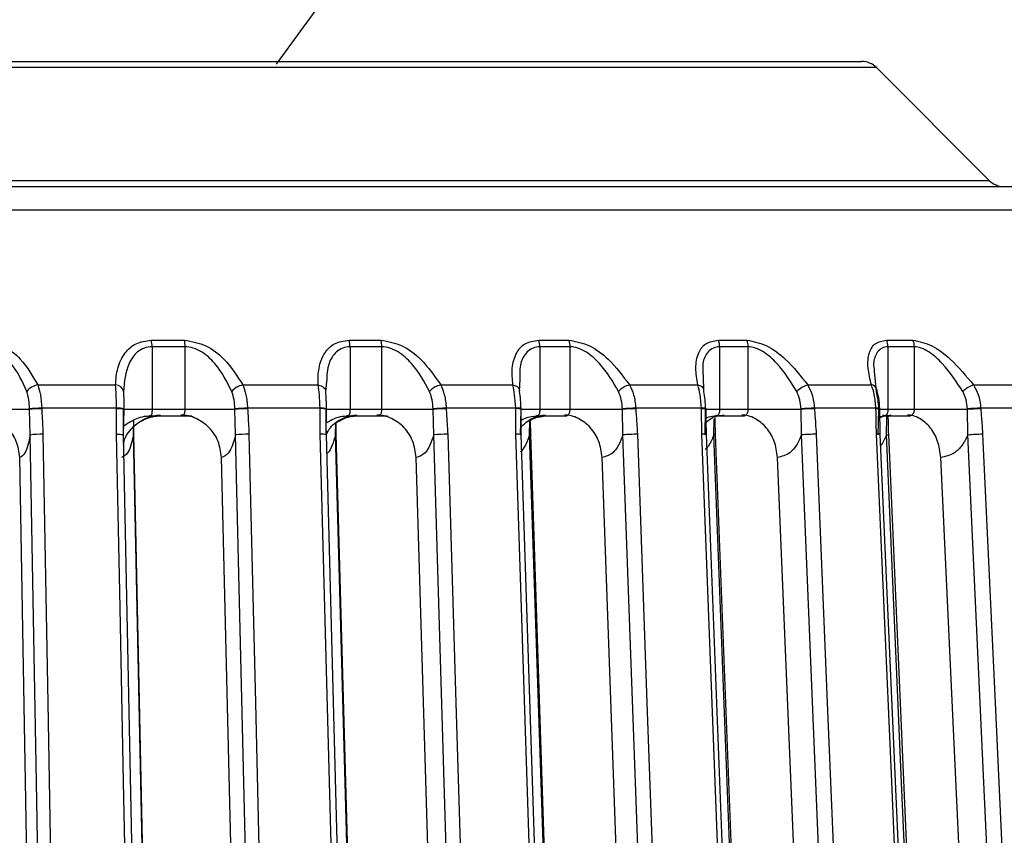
# Model space of a CAD drawing. Header units: millimetres. Extents: x -225 to 252, y -98 to 272.
# Tile 14 of 20: x 28 to 75, y 37 to 77. Entities that reach past the tile are written whole.
import ezdxf

# ---------------------------------------------------------------- set-up
doc = ezdxf.new("R2010")
doc.units = ezdxf.units.MM

msp = doc.modelspace()

# ---------------------------------------------------------------- linework, layer by layer
at = {"color": 7, "linetype": 'Continuous', "lineweight": 25}
for p, q in [((39.926, 74.466), (43.495, 79.368)), ((21.333, 74.6), (67.978, 74.6)), ((68.685, 74.307), (21.369, 74.307)), ((74.099, 68.893), (68.685, 74.307)), ((-99.558, 68.6), (99.558, 68.6)), ((24.132, 68.893), (74.099, 68.893)), ((101.901, 67.474), (-101.901, 67.474)), ((33.927, 61.237), (35.51, 61.237)), ((33.962, 60.925), (33.962, 57.913)), ((35.547, 60.925), (33.962, 60.925)), ((35.547, 57.913), (35.547, 60.925)), ((43.409, 61.237), (44.933, 61.237)), ((43.453, 60.925), (43.453, 57.913)), ((44.979, 60.925), (43.453, 60.925)), ((44.979, 57.913), (44.979, 60.925)), ((52.497, 61.237), (53.949, 61.237)), ((52.551, 60.925), (52.551, 57.913)), ((54.004, 60.925), (52.551, 60.925)), ((54.004, 57.913), (54.004, 60.925)), ((61.11, 61.237), (62.476, 61.237)), ((61.173, 60.925), (61.173, 57.913)), ((62.54, 60.925), (61.173, 60.925)), ((62.54, 57.913), (62.54, 60.925)), ((69.17, 61.237), (70.438, 61.237)), ((69.241, 60.925), (69.241, 57.913)), ((70.51, 60.925), (69.241, 60.925)), ((70.51, 57.913), (70.51, 60.925)), ((60.382, 59.524), (60.394, 58.776)), ((68.588, 59.749), (68.674, 58.776)), ((28.479, 59.088), (32.213, 59.088)), ((38.313, 59.088), (41.926, 59.088)), ((42.332, 59.236), (42.274, 58.776)), ((47.8, 59.088), (51.26, 59.088)), ((51.6, 59.365), (51.567, 58.776)), ((56.854, 59.088), (60.13, 59.088)), ((65.393, 59.088), (68.455, 59.088)), ((73.34, 59.088), (76.16, 59.088)), ((28.087, 57.913), (22.616, 57.913)), ((28.115, 56.691), (28.087, 57.913)), ((32.265, 57.977), (28.67, 57.977)), ((32.614, 57.913), (32.583, 56.691)), ((32.618, 57.918), (32.614, 57.913)), ((37.934, 57.913), (32.614, 57.913)), ((32.618, 57.918), (32.617, 57.947)), ((33.929, 57.613), (35.866, 57.613)), ((37.962, 56.691), (37.934, 57.913)), ((42.02, 57.977), (38.541, 57.977)), ((42.316, 57.913), (42.286, 56.691)), ((47.439, 57.913), (42.316, 57.913)), ((42.328, 57.921), (42.328, 57.95)), ((43.391, 57.613), (45.254, 57.613)), ((47.465, 56.691), (47.439, 57.913)), ((51.394, 57.977), (48.062, 57.977)), ((51.635, 57.913), (51.606, 56.691)), ((56.514, 57.913), (51.635, 57.913)), ((51.66, 57.924), (51.659, 57.953)), ((52.455, 57.613), (53.8, 57.613)), ((56.538, 56.691), (56.514, 57.913)), ((60.303, 57.977), (57.149, 57.977)), ((60.486, 57.913), (60.459, 56.691)), ((65.077, 57.913), (60.486, 57.913)), ((60.528, 57.928), (60.527, 57.956)), ((61.038, 57.613), (62.322, 57.613)), ((65.099, 56.691), (65.077, 57.913)), ((68.666, 57.977), (65.717, 57.977)), ((68.79, 57.913), (68.764, 56.691)), ((73.05, 57.913), (68.84, 57.913)), ((68.853, 57.931), (68.852, 57.959)), ((68.857, 57.579), (69.08, 57.613)), ((69.085, 57.613), (70.279, 57.613)), ((73.071, 56.691), (73.05, 57.913)), ((76.407, 57.977), (73.691, 57.977)), ((33.076, 56.691), (33.094, 57.42)), ((33.089, 56.708), (33.088, 57.165)), ((42.762, 56.691), (42.776, 57.274)), ((52.061, 56.691), (52.077, 57.374)), ((60.888, 56.691), (60.905, 57.462)), ((69.164, 56.691), (69.182, 57.57)), ((28.598, 0.8), (27.616, 55.614)), ((38.614, 0.8), (37.288, 55.614)), ((48.28, 0.8), (46.622, 55.614)), ((57.509, 0.8), (55.534, 55.614)), ((66.217, 0.8), (63.943, 55.614)), ((74.325, 0.8), (71.773, 55.614))]:
    msp.add_line(p, q, dxfattribs=at)
at = {"color": 7, "linetype": 'Continuous', "lineweight": 25, "flags": 128}
for points in [[(41.926, 59.088), (42.003, 59.071), (42.074, 59.046), (42.136, 59.013), (42.188, 58.974), (42.229, 58.93), (42.257, 58.881), (42.272, 58.829), (42.274, 58.776)], [(51.26, 59.088), (51.334, 59.071), (51.401, 59.046), (51.459, 59.013), (51.506, 58.974), (51.541, 58.93), (51.563, 58.881), (51.572, 58.829), (51.567, 58.776)], [(60.13, 59.088), (60.2, 59.071), (60.263, 59.046), (60.315, 59.013), (60.357, 58.974), (60.386, 58.93), (60.402, 58.881), (60.405, 58.829), (60.394, 58.776)], [(28.087, 57.913), (28.086, 57.93), (28.086, 57.942)], [(28.67, 57.977), (28.67, 57.961), (28.671, 57.948)], [(32.265, 57.948), (32.265, 57.964), (32.265, 57.977)], [(37.934, 57.913), (37.934, 57.93), (37.934, 57.942)], [(38.541, 57.977), (38.541, 57.961), (38.542, 57.948)], [(42.02, 57.948), (42.02, 57.964), (42.02, 57.977)], [(47.439, 57.913), (47.438, 57.93), (47.438, 57.942)], [(48.062, 57.977), (48.063, 57.961), (48.063, 57.948)], [(51.395, 57.948), (51.395, 57.964), (51.394, 57.977)], [(56.514, 57.913), (56.513, 57.93), (56.512, 57.942)], [(57.149, 57.977), (57.149, 57.961), (57.15, 57.948)], [(60.304, 57.948), (60.304, 57.964), (60.303, 57.977)], [(65.077, 57.913), (65.076, 57.93), (65.075, 57.942)], [(65.717, 57.977), (65.718, 57.961), (65.719, 57.948)], [(68.667, 57.948), (68.667, 57.964), (68.666, 57.977)], [(73.05, 57.913), (73.049, 57.93), (73.049, 57.942)], [(73.691, 57.977), (73.692, 57.961), (73.693, 57.948)], [(28.793, 18.837), (28.414, 40.035), (28.115, 56.691)], [(28.73, 56.725), (28.96, 43.855), (29.109, 35.527), (29.259, 27.2), (29.408, 18.872)], [(33.04, 18.872), (32.772, 31.742), (32.6, 40.07), (32.427, 48.398), (32.254, 56.725)], [(32.254, 56.725), (32.344, 56.725), (32.426, 56.723), (32.495, 56.72), (32.549, 56.715), (32.586, 56.71), (32.604, 56.704), (32.603, 56.698), (32.583, 56.691)], [(33.38, 18.855), (33, 37.19), (32.595, 56.708)], [(33.089, 56.708), (33.098, 56.704), (33.097, 56.698), (33.076, 56.691)], [(33.874, 18.837), (33.427, 40.035), (33.076, 56.691)], [(33.886, 18.855), (33.5, 37.19), (33.089, 56.698)], [(38.878, 18.837), (38.365, 40.035), (37.962, 56.691)], [(38.607, 56.725), (38.918, 43.855), (39.12, 35.527), (39.321, 27.2), (39.523, 18.872)], [(43.038, 18.872), (42.691, 31.742), (42.467, 40.07), (42.242, 48.398), (42.018, 56.725)], [(43.338, 18.856), (42.844, 37.191), (42.318, 56.71)], [(42.795, 56.71), (42.802, 56.704), (42.792, 56.698), (42.762, 56.691)], [(43.793, 18.837), (43.216, 40.035), (42.762, 56.691)], [(43.827, 18.856), (43.327, 37.191), (42.795, 56.71)], [(48.61, 18.837), (47.969, 40.035), (47.465, 56.691)], [(48.135, 56.725), (48.524, 43.855), (48.776, 35.527), (49.028, 27.2), (49.28, 18.872)], [(52.646, 18.872), (52.223, 31.742), (51.949, 40.07), (51.675, 48.398), (51.401, 56.725)], [(52.907, 18.858), (52.304, 37.193), (51.662, 56.711)], [(51.662, 56.711), (51.664, 56.71), (51.664, 56.704), (51.663, 56.704)], [(52.118, 56.711), (52.119, 56.71), (52.119, 56.704), (52.099, 56.698), (52.061, 56.691)], [(53.316, 18.837), (52.613, 40.035), (52.061, 56.691)], [(53.373, 18.858), (52.765, 37.193), (52.118, 56.711)], [(57.902, 18.837), (57.138, 40.035), (56.538, 56.691)], [(57.227, 56.725), (57.69, 43.855), (57.99, 35.527), (58.29, 27.2), (58.59, 18.872)], [(61.777, 18.872), (61.282, 31.742), (60.961, 40.07), (60.64, 48.398), (60.319, 56.725)], [(61.999, 18.859), (61.293, 37.194), (60.541, 56.712)], [(60.972, 56.713), (60.973, 56.71), (60.963, 56.704), (60.935, 56.698), (60.888, 56.691)], [(62.356, 18.837), (61.534, 40.035), (60.888, 56.691)], [(62.44, 18.859), (61.729, 37.194), (60.972, 56.713)], [(66.669, 18.837), (65.79, 40.035), (65.099, 56.691)], [(65.8, 56.725), (66.334, 43.855), (66.68, 35.527), (67.025, 27.2), (67.37, 18.872)], [(70.349, 18.872), (69.785, 31.742), (69.421, 40.07), (69.056, 48.398), (68.691, 56.725)], [(70.534, 18.86), (69.731, 37.196), (68.876, 56.714)], [(70.831, 18.837), (69.897, 40.035), (69.164, 56.691)], [(70.945, 18.861), (70.137, 37.196), (69.277, 56.714)], [(74.833, 18.837), (73.846, 40.035), (73.071, 56.691)], [(73.778, 56.725), (74.377, 43.855), (74.765, 35.527), (75.153, 27.2), (75.54, 18.872)]]:
    msp.add_lwpolyline(points, dxfattribs=at)
at = {"color": 7, "linetype": 'Continuous', "lineweight": 25}
for centre, radius, start, end in [((67.978, 73.6), 1, 45, 90), ((74.807, 69.6), 1, 225, 270), ((32.656, 60.937), 1.306, 359.4447, 13.2615), ((34.296, 60.937), 1.251, 359.4263, 13.8676), ((42.417, 60.936), 1.036, 359.3498, 16.8652), ((43.976, 60.936), 1.004, 359.3382, 17.4382), ((51.68, 60.935), 0.871, 359.2976, 20.2523), ((53.154, 60.935), 0.851, 359.2931, 20.7865), ((60.41, 60.934), 0.763, 359.2881, 23.3918), ((61.792, 60.934), 0.749, 359.2905, 23.8828), ((68.553, 60.933), 0.687, 359.3179, 26.2603), ((69.833, 60.933), 0.677, 359.3261, 26.705), ((28.601, 58.29), 0.807, 98.6978, 143.0156), ((32.211, 58.694), 0.394, 12.0074, 89.7706), ((38.47, 58.214), 0.888, 100.1955, 140.7809), ((47.998, 58.138), 0.971, 101.7827, 138.9195), ((57.101, 58.059), 1.058, 103.5056, 137.3765), ((65.7, 57.975), 1.154, 105.4202, 136.1016), ((68.439, 58.82), 0.268, 21.6821, 86.5253), ((73.722, 57.881), 1.266, 107.5961, 135.0456), ((28.671, 52.998), 4.978, 90.0151, 96.7511), ((28.671, 52.975), 4.973, 90.0095, 96.7547), ((32.355, 56.93), 1.051, 75.5224, 94.8933), ((32.355, 56.902), 1.05, 75.5153, 94.9064), ((38.574, 52.043), 5.934, 90.3193, 96.1916), ((38.574, 52.02), 5.928, 90.3143, 96.1944), ((42.109, 57.232), 0.75, 73.0816, 96.8357), ((42.11, 57.2), 0.753, 73.1424, 96.8063), ((48.132, 51.055), 6.922, 90.5761, 95.7533), ((48.132, 51.033), 6.916, 90.5714, 95.7555), ((51.478, 57.419), 0.564, 71.2991, 98.5432), ((51.479, 57.39), 0.564, 71.2969, 98.5563), ((57.26, 50.041), 7.936, 90.8059, 95.4064), ((57.261, 50.02), 7.929, 90.8014, 95.4082), ((60.36, 57.357), 0.623, 74.3906, 95.1976), ((60.361, 57.328), 0.623, 74.3947, 95.2055), ((65.878, 49.004), 8.974, 91.0237, 95.1303), ((65.878, 48.984), 8.966, 91.0194, 95.1318), ((68.718, 57.533), 0.447, 72.6004, 96.6915), ((68.719, 57.504), 0.447, 72.6055, 96.7001), ((73.909, 47.929), 10.05, 91.242, 94.9099), ((73.91, 47.91), 10.04, 91.2377, 94.9112), ((28.639, 52.855), 3.871, 88.6583, 97.7744), ((38.535, 52.025), 4.701, 89.1249, 97.0026), ((42.099, 55.567), 1.161, 78.7756, 94.0008), ((48.085, 51.173), 5.553, 89.4884, 96.4124), ((51.467, 55.547), 1.18, 80.4785, 93.1826), ((57.203, 50.317), 6.409, 89.787, 95.9534), ((60.382, 55.888), 0.84, 79.047, 94.2704), ((65.806, 49.473), 7.253, 90.0456, 95.5925), ((68.749, 56.171), 0.558, 76.8658, 96.0068), ((69.179, 56.907), 0.216, 265.948, 297.0303), ((73.818, 48.65), 8.075, 90.2818, 95.3072)]:
    msp.add_arc(centre, radius, start, end, dxfattribs=at)
for points, knots in [([(25.766, 61.237), (26.128, 61.173), (26.855, 61.044), (27.847, 60.212), (28.24, 59.513), (28.479, 59.088)], [0, 0, 0, 0, 0.279254, 0.560993, 1, 1, 1, 1]), ([(27.956, 58.776), (27.749, 59.243), (27.438, 59.945), (26.722, 60.618), (26.206, 60.883), (25.926, 60.911), (25.793, 60.925)], [0, 0, 0, 0, 0.4980926, 0.7487445, 0.8808241, 1, 1, 1, 1]), ([(32.213, 59.088), (32.233, 59.364), (32.273, 59.915), (32.604, 60.599), (33.143, 61.121), (33.666, 61.198), (33.927, 61.237)], [0, 0, 0, 0, 0.2802238, 0.5603374, 0.7807901, 1, 1, 1, 1]), ([(33.962, 60.925), (33.837, 60.911), (33.572, 60.883), (33.16, 60.618), (32.694, 59.945), (32.636, 59.243), (32.597, 58.776)], [0, 0, 0, 0, 0.119166, 0.251245, 0.501201, 1, 1, 1, 1]), ([(35.51, 61.237), (35.867, 61.173), (36.583, 61.044), (37.611, 60.212), (38.047, 59.513), (38.313, 59.088)], [0, 0, 0, 0, 0.279254, 0.560993, 1, 1, 1, 1]), ([(37.782, 58.776), (37.552, 59.243), (37.206, 59.945), (36.469, 60.618), (35.952, 60.883), (35.677, 60.911), (35.547, 60.925)], [0, 0, 0, 0, 0.4980926, 0.7487445, 0.8808241, 1, 1, 1, 1]), ([(41.926, 59.088), (41.924, 59.364), (41.918, 59.915), (42.184, 60.599), (42.662, 61.121), (43.16, 61.198), (43.409, 61.237)], [0, 0, 0, 0, 0.2802238, 0.5603374, 0.7807901, 1, 1, 1, 1]), ([(43.453, 60.925), (43.333, 60.911), (43.08, 60.883), (42.702, 60.618), (42.358, 60.081), (42.342, 59.542), (42.332, 59.236)], [0, 0, 0, 0, 0.143699, 0.30297, 0.604384, 1, 1, 1, 1]), ([(44.933, 61.237), (45.281, 61.173), (45.98, 61.044), (47.035, 60.212), (47.51, 59.513), (47.8, 59.088)], [0, 0, 0, 0, 0.279254, 0.560993, 1, 1, 1, 1]), ([(47.266, 58.776), (47.015, 59.243), (46.638, 59.945), (45.886, 60.618), (45.371, 60.883), (45.105, 60.911), (44.979, 60.925)], [0, 0, 0, 0, 0.498093, 0.748745, 0.880824, 1, 1, 1, 1]), ([(51.26, 59.088), (51.235, 59.364), (51.184, 59.915), (51.381, 60.599), (51.795, 61.121), (52.264, 61.198), (52.497, 61.237)], [0, 0, 0, 0, 0.280224, 0.560337, 0.78079, 1, 1, 1, 1]), ([(52.551, 60.925), (52.437, 60.911), (52.198, 60.883), (51.855, 60.617), (51.577, 60.119), (51.592, 59.626), (51.6, 59.365)], [0, 0, 0, 0, 0.152492, 0.321509, 0.641369, 1, 1, 1, 1]), ([(53.949, 61.237), (54.285, 61.173), (54.961, 61.044), (56.033, 60.212), (56.543, 59.513), (56.854, 59.088)], [0, 0, 0, 0, 0.279254, 0.560993, 1, 1, 1, 1]), ([(56.322, 58.776), (56.052, 59.243), (55.646, 59.945), (54.887, 60.618), (54.38, 60.883), (54.125, 60.911), (54.004, 60.925)], [0, 0, 0, 0, 0.4980926, 0.7487445, 0.8808241, 1, 1, 1, 1]), ([(60.13, 59.088), (60.082, 59.364), (59.987, 59.915), (60.114, 60.599), (60.459, 61.121), (60.893, 61.198), (61.11, 61.237)], [0, 0, 0, 0, 0.280224, 0.560337, 0.78079, 1, 1, 1, 1]), ([(61.173, 60.925), (61.067, 60.911), (60.843, 60.883), (60.539, 60.617), (60.324, 60.166), (60.363, 59.729), (60.382, 59.524)], [0, 0, 0, 0, 0.164894, 0.347657, 0.69353, 1, 1, 1, 1]), ([(62.476, 61.237), (62.798, 61.173), (63.444, 61.044), (64.523, 60.212), (65.064, 59.513), (65.393, 59.088)], [0, 0, 0, 0, 0.279254, 0.560993, 1, 1, 1, 1]), ([(64.868, 58.776), (64.582, 59.243), (64.151, 59.945), (63.391, 60.618), (62.896, 60.883), (62.655, 60.911), (62.54, 60.925)], [0, 0, 0, 0, 0.498093, 0.748745, 0.880824, 1, 1, 1, 1]), ([(68.455, 59.088), (68.385, 59.364), (68.246, 59.915), (68.302, 60.599), (68.575, 61.121), (68.972, 61.198), (69.17, 61.237)], [0, 0, 0, 0, 0.280224, 0.560337, 0.78079, 1, 1, 1, 1]), ([(69.241, 60.925), (69.143, 60.911), (68.937, 60.883), (68.676, 60.616), (68.519, 60.233), (68.57, 59.876), (68.588, 59.749)], [0, 0, 0, 0, 0.186456, 0.393116, 0.784215, 1, 1, 1, 1]), ([(70.438, 61.237), (70.742, 61.173), (71.353, 61.044), (72.429, 60.212), (72.995, 59.513), (73.34, 59.088)], [0, 0, 0, 0, 0.279254, 0.560993, 1, 1, 1, 1]), ([(72.826, 58.776), (72.526, 59.243), (72.075, 59.945), (71.321, 60.618), (70.843, 60.883), (70.617, 60.911), (70.51, 60.925)], [0, 0, 0, 0, 0.498093, 0.748745, 0.880824, 1, 1, 1, 1]), ([(28.479, 59.088), (28.527, 58.936), (28.634, 58.603), (28.657, 58.198), (28.67, 57.977)], [0, 0, 0, 0, 0.45392, 1, 1, 1, 1]), ([(32.265, 57.977), (32.258, 58.198), (32.246, 58.603), (32.223, 58.936), (32.213, 59.088)], [0, 0, 0, 0, 0.54608, 1, 1, 1, 1]), ([(38.313, 59.088), (38.37, 58.936), (38.496, 58.603), (38.525, 58.198), (38.541, 57.977)], [0, 0, 0, 0, 0.45392, 1, 1, 1, 1]), ([(42.02, 57.977), (42.01, 58.198), (41.992, 58.603), (41.947, 58.936), (41.926, 59.088)], [0, 0, 0, 0, 0.54608, 1, 1, 1, 1]), ([(47.8, 59.088), (47.865, 58.936), (48.01, 58.603), (48.044, 58.198), (48.062, 57.977)], [0, 0, 0, 0, 0.45392, 1, 1, 1, 1]), ([(51.394, 57.977), (51.381, 58.198), (51.357, 58.603), (51.291, 58.936), (51.26, 59.088)], [0, 0, 0, 0, 0.54608, 1, 1, 1, 1]), ([(56.854, 59.088), (56.927, 58.936), (57.088, 58.603), (57.127, 58.198), (57.149, 57.977)], [0, 0, 0, 0, 0.45392, 1, 1, 1, 1]), ([(60.303, 57.977), (60.287, 58.198), (60.258, 58.603), (60.17, 58.936), (60.13, 59.088)], [0, 0, 0, 0, 0.54608, 1, 1, 1, 1]), ([(65.393, 59.088), (65.473, 58.936), (65.65, 58.603), (65.694, 58.198), (65.717, 57.977)], [0, 0, 0, 0, 0.45392, 1, 1, 1, 1]), ([(68.666, 57.977), (68.647, 58.198), (68.613, 58.603), (68.504, 58.936), (68.455, 59.088)], [0, 0, 0, 0, 0.54608, 1, 1, 1, 1]), ([(73.34, 59.088), (73.426, 58.936), (73.617, 58.603), (73.665, 58.198), (73.691, 57.977)], [0, 0, 0, 0, 0.45392, 1, 1, 1, 1]), ([(28.086, 57.942), (28.079, 58.09), (28.066, 58.386), (27.993, 58.646), (27.956, 58.776)], [0, 0, 0, 0, 0.500158, 1, 1, 1, 1]), ([(32.597, 58.776), (32.599, 58.646), (32.605, 58.386), (32.61, 58.09), (32.613, 57.942)], [0, 0, 0, 0, 0.4991708, 1, 1, 1, 1]), ([(37.934, 57.942), (37.926, 58.09), (37.91, 58.386), (37.825, 58.646), (37.782, 58.776)], [0, 0, 0, 0, 0.500158, 1, 1, 1, 1]), ([(42.274, 58.776), (42.283, 58.646), (42.302, 58.386), (42.311, 58.09), (42.315, 57.942)], [0, 0, 0, 0, 0.499171, 1, 1, 1, 1]), ([(47.438, 57.942), (47.428, 58.09), (47.41, 58.386), (47.314, 58.646), (47.266, 58.776)], [0, 0, 0, 0, 0.500158, 1, 1, 1, 1]), ([(51.567, 58.776), (51.584, 58.646), (51.616, 58.386), (51.628, 58.09), (51.634, 57.942)], [0, 0, 0, 0, 0.499171, 1, 1, 1, 1]), ([(56.512, 57.942), (56.502, 58.09), (56.48, 58.386), (56.375, 58.646), (56.322, 58.776)], [0, 0, 0, 0, 0.500158, 1, 1, 1, 1]), ([(60.394, 58.776), (60.417, 58.646), (60.463, 58.386), (60.478, 58.09), (60.485, 57.942)], [0, 0, 0, 0, 0.499171, 1, 1, 1, 1]), ([(65.075, 57.942), (65.063, 58.09), (65.04, 58.386), (64.925, 58.646), (64.868, 58.776)], [0, 0, 0, 0, 0.500158, 1, 1, 1, 1]), ([(68.674, 58.776), (68.703, 58.646), (68.762, 58.386), (68.78, 58.09), (68.789, 57.942)], [0, 0, 0, 0, 0.499171, 1, 1, 1, 1]), ([(68.852, 57.959), (68.838, 58.135), (68.812, 58.479), (68.729, 58.775), (68.688, 58.919)], [0, 0, 0, 0, 0.509591, 1, 1, 1, 1]), ([(73.049, 57.942), (73.036, 58.09), (73.01, 58.386), (72.888, 58.646), (72.826, 58.776)], [0, 0, 0, 0, 0.500158, 1, 1, 1, 1]), ([(27.616, 55.614), (27.582, 55.878), (27.513, 56.405), (27.048, 57.077), (26.502, 57.451), (26.01, 57.623), (25.752, 57.64), (25.626, 57.648)], [0, 0, 0, 0, 0.249639, 0.499119, 0.748613, 0.876977, 1, 1, 1, 1]), ([(28.671, 57.948), (28.683, 57.72), (28.705, 57.312), (28.722, 56.905), (28.73, 56.725)], [0, 0, 0, 0, 0.559999, 1, 1, 1, 1]), ([(32.254, 56.725), (32.255, 56.954), (32.258, 57.361), (32.263, 57.769), (32.265, 57.948)], [0, 0, 0, 0, 0.5599999, 1, 1, 1, 1]), ([(32.593, 56.226), (32.601, 56.28), (32.645, 56.593), (33.004, 57.072), (33.512, 57.451), (33.989, 57.623), (34.239, 57.64), (34.362, 57.648)], [0, 0, 0, 0, 0.064208, 0.37534, 0.686489, 0.846576, 1, 1, 1, 1]), ([(32.595, 56.708), (32.594, 56.888), (32.593, 57.294), (32.597, 57.701), (32.6, 57.927)], [0, 0, 0, 0, 0.442357, 1, 1, 1, 1]), ([(32.618, 57.164), (32.64, 57.165), (32.688, 57.168), (32.867, 57.303), (33.142, 57.457), (33.501, 57.587), (33.77, 57.604), (33.907, 57.613)], [0, 0, 0, 0, 0.167007, 0.357011, 0.559919, 0.775912, 1, 1, 1, 1]), ([(33.468, 57.361), (33.52, 57.391), (33.664, 57.474), (33.985, 57.587), (34.252, 57.604), (34.388, 57.613)], [0, 0, 0, 0, 0.217178, 0.601296, 1, 1, 1, 1]), ([(33.962, 57.913), (33.962, 57.889), (33.961, 57.84), (33.956, 57.769), (33.947, 57.704), (33.936, 57.654), (33.922, 57.622), (33.907, 57.61), (33.893, 57.617), (33.885, 57.638), (33.882, 57.648)], [0, 0, 0, 0, 0.116521, 0.238651, 0.366507, 0.500188, 0.624936, 0.749815, 0.874834, 1, 1, 1, 1]), ([(35.342, 57.648), (35.353, 57.638), (35.375, 57.617), (35.41, 57.61), (35.446, 57.622), (35.479, 57.652), (35.508, 57.698), (35.529, 57.758), (35.544, 57.832), (35.546, 57.886), (35.547, 57.913)], [0, 0, 0, 0, 0.124899, 0.249862, 0.374892, 0.49999, 0.616706, 0.738838, 0.866554, 1, 1, 1, 1]), ([(37.288, 55.614), (37.253, 55.878), (37.183, 56.405), (36.727, 57.077), (36.194, 57.451), (35.715, 57.623), (35.464, 57.64), (35.342, 57.648)], [0, 0, 0, 0, 0.2496392, 0.4991189, 0.7486129, 0.8769774, 1, 1, 1, 1]), ([(38.542, 57.948), (38.555, 57.72), (38.58, 57.312), (38.599, 56.905), (38.607, 56.725)], [0, 0, 0, 0, 0.559999, 1, 1, 1, 1]), ([(42.018, 56.725), (42.018, 56.954), (42.018, 57.361), (42.02, 57.769), (42.02, 57.948)], [0, 0, 0, 0, 0.56, 1, 1, 1, 1]), ([(42.318, 56.71), (42.317, 56.89), (42.314, 57.296), (42.315, 57.702), (42.316, 57.929)], [0, 0, 0, 0, 0.442787, 1, 1, 1, 1]), ([(42.315, 57.275), (42.351, 57.296), (42.431, 57.34), (42.666, 57.472), (42.989, 57.588), (43.241, 57.605), (43.371, 57.613)], [0, 0, 0, 0, 0.207881, 0.455031, 0.721039, 1, 1, 1, 1]), ([(42.316, 56.712), (42.375, 56.826), (42.552, 57.168), (42.983, 57.448), (43.434, 57.623), (43.676, 57.64), (43.795, 57.648)], [0, 0, 0, 0, 0.199386, 0.59818, 0.803359, 1, 1, 1, 1]), ([(42.742, 57.281), (42.751, 57.276), (42.776, 57.261), (42.901, 57.348), (43.131, 57.47), (43.455, 57.588), (43.706, 57.605), (43.834, 57.613)], [0, 0, 0, 0, 0.1090648, 0.3076754, 0.523551, 0.7560404, 1, 1, 1, 1]), ([(43.453, 57.913), (43.453, 57.889), (43.452, 57.84), (43.444, 57.769), (43.431, 57.704), (43.414, 57.654), (43.393, 57.622), (43.371, 57.61), (43.35, 57.617), (43.338, 57.638), (43.332, 57.648)], [0, 0, 0, 0, 0.116521, 0.238651, 0.366507, 0.500188, 0.624936, 0.749815, 0.874834, 1, 1, 1, 1]), ([(44.738, 57.648), (44.75, 57.638), (44.776, 57.617), (44.818, 57.61), (44.86, 57.622), (44.899, 57.652), (44.933, 57.698), (44.958, 57.758), (44.976, 57.832), (44.978, 57.886), (44.979, 57.913)], [0, 0, 0, 0, 0.124899, 0.249862, 0.374892, 0.49999, 0.616706, 0.738838, 0.866554, 1, 1, 1, 1]), ([(46.622, 55.614), (46.587, 55.878), (46.516, 56.405), (46.073, 57.077), (45.558, 57.451), (45.097, 57.623), (44.856, 57.64), (44.738, 57.648)], [0, 0, 0, 0, 0.249639, 0.499119, 0.748613, 0.876977, 1, 1, 1, 1]), ([(48.063, 57.948), (48.078, 57.72), (48.104, 57.312), (48.126, 56.905), (48.135, 56.725)], [0, 0, 0, 0, 0.559999, 1, 1, 1, 1]), ([(51.401, 56.725), (51.4, 56.954), (51.397, 57.361), (51.396, 57.769), (51.395, 57.948)], [0, 0, 0, 0, 0.56, 1, 1, 1, 1]), ([(51.614, 57.043), (51.788, 57.207), (52.053, 57.456), (52.489, 57.622), (52.718, 57.64), (52.83, 57.648)], [0, 0, 0, 0, 0.4956479, 0.7531827, 1, 1, 1, 1]), ([(51.662, 56.711), (51.66, 56.891), (51.654, 57.298), (51.653, 57.704), (51.652, 57.93)], [0, 0, 0, 0, 0.443261, 1, 1, 1, 1]), ([(51.655, 57.404), (51.656, 57.404), (51.696, 57.424), (51.928, 57.553), (52.232, 57.589), (52.441, 57.613)], [0, 0, 0, 0, 0.006613, 0.318109, 1, 1, 1, 1]), ([(52.019, 57.366), (52.045, 57.378), (52.106, 57.405), (52.366, 57.549), (52.673, 57.587), (52.883, 57.613)], [0, 0, 0, 0, 0.189868, 0.443946, 1, 1, 1, 1]), ([(52.551, 57.913), (52.55, 57.889), (52.549, 57.84), (52.539, 57.769), (52.521, 57.704), (52.498, 57.654), (52.471, 57.622), (52.443, 57.61), (52.414, 57.617), (52.398, 57.638), (52.389, 57.648)], [0, 0, 0, 0, 0.116521, 0.238651, 0.366507, 0.500188, 0.624936, 0.749815, 0.874834, 1, 1, 1, 1]), ([(53.728, 57.648), (53.743, 57.638), (53.772, 57.617), (53.821, 57.61), (53.868, 57.622), (53.913, 57.652), (53.951, 57.698), (53.98, 57.758), (54, 57.832), (54.003, 57.886), (54.004, 57.913)], [0, 0, 0, 0, 0.124899, 0.249862, 0.374892, 0.49999, 0.616706, 0.738838, 0.866554, 1, 1, 1, 1]), ([(55.534, 55.614), (55.499, 55.878), (55.427, 56.405), (55.002, 57.077), (54.51, 57.451), (54.07, 57.623), (53.841, 57.64), (53.728, 57.648)], [0, 0, 0, 0, 0.249639, 0.499119, 0.748613, 0.876977, 1, 1, 1, 1]), ([(57.15, 57.948), (57.166, 57.72), (57.194, 57.312), (57.217, 56.905), (57.227, 56.725)], [0, 0, 0, 0, 0.559999, 1, 1, 1, 1]), ([(60.319, 56.725), (60.316, 56.954), (60.31, 57.361), (60.306, 57.769), (60.304, 57.948)], [0, 0, 0, 0, 0.56, 1, 1, 1, 1]), ([(60.471, 57.234), (60.564, 57.325), (60.742, 57.499), (61.067, 57.62), (61.282, 57.639), (61.388, 57.648)], [0, 0, 0, 0, 0.356877, 0.685271, 1, 1, 1, 1]), ([(60.541, 56.712), (60.538, 56.893), (60.53, 57.299), (60.526, 57.706), (60.524, 57.932)], [0, 0, 0, 0, 0.44378, 1, 1, 1, 1]), ([(60.529, 57.506), (60.566, 57.524), (60.686, 57.58), (60.894, 57.6), (61.037, 57.613)], [0, 0, 0, 0, 0.310366, 1, 1, 1, 1]), ([(61.173, 57.913), (61.172, 57.889), (61.171, 57.84), (61.158, 57.769), (61.136, 57.704), (61.108, 57.654), (61.074, 57.622), (61.039, 57.61), (61.003, 57.617), (60.983, 57.638), (60.973, 57.648)], [0, 0, 0, 0, 0.116521, 0.2386511, 0.3665067, 0.5001881, 0.6249359, 0.7498151, 0.8748338, 1, 1, 1, 1]), ([(62.232, 57.648), (62.249, 57.638), (62.282, 57.617), (62.336, 57.61), (62.389, 57.622), (62.438, 57.652), (62.481, 57.698), (62.513, 57.758), (62.536, 57.832), (62.539, 57.886), (62.54, 57.913)], [0, 0, 0, 0, 0.124899, 0.249862, 0.374892, 0.49999, 0.616706, 0.738838, 0.866554, 1, 1, 1, 1]), ([(63.943, 55.614), (63.908, 55.878), (63.837, 56.405), (63.433, 57.077), (62.969, 57.451), (62.554, 57.623), (62.338, 57.64), (62.232, 57.648)], [0, 0, 0, 0, 0.249639, 0.499119, 0.748613, 0.876977, 1, 1, 1, 1]), ([(65.719, 57.948), (65.735, 57.72), (65.765, 57.312), (65.79, 56.905), (65.8, 56.725)], [0, 0, 0, 0, 0.559999, 1, 1, 1, 1]), ([(68.691, 56.725), (68.686, 56.954), (68.678, 57.361), (68.67, 57.769), (68.667, 57.948)], [0, 0, 0, 0, 0.56, 1, 1, 1, 1]), ([(68.78, 57.455), (68.789, 57.464), (68.881, 57.55), (69.094, 57.615), (69.292, 57.637), (69.389, 57.648)], [0, 0, 0, 0, 0.0562788, 0.5381665, 1, 1, 1, 1]), ([(68.876, 56.714), (68.871, 56.895), (68.861, 57.301), (68.855, 57.707), (68.851, 57.933)], [0, 0, 0, 0, 0.444342, 1, 1, 1, 1]), ([(69.241, 57.913), (69.24, 57.889), (69.238, 57.84), (69.223, 57.769), (69.198, 57.704), (69.164, 57.654), (69.124, 57.622), (69.082, 57.61), (69.04, 57.617), (69.016, 57.638), (69.004, 57.648)], [0, 0, 0, 0, 0.116521, 0.238651, 0.366507, 0.500188, 0.624936, 0.749815, 0.874834, 1, 1, 1, 1]), ([(70.173, 57.648), (70.191, 57.638), (70.227, 57.617), (70.286, 57.61), (70.344, 57.622), (70.398, 57.652), (70.445, 57.698), (70.48, 57.758), (70.505, 57.832), (70.508, 57.886), (70.51, 57.913)], [0, 0, 0, 0, 0.124899, 0.249862, 0.374892, 0.49999, 0.616706, 0.738838, 0.866554, 1, 1, 1, 1]), ([(71.773, 55.614), (71.738, 55.878), (71.668, 56.405), (71.29, 57.077), (70.857, 57.451), (70.471, 57.623), (70.271, 57.64), (70.173, 57.648)], [0, 0, 0, 0, 0.2496392, 0.4991189, 0.7486129, 0.8769774, 1, 1, 1, 1]), ([(73.693, 57.948), (73.71, 57.72), (73.74, 57.312), (73.767, 56.905), (73.778, 56.725)], [0, 0, 0, 0, 0.559999, 1, 1, 1, 1]), ([(42.795, 56.71), (42.793, 56.89), (42.791, 57.081), (42.792, 57.272), (42.792, 57.283)], [0, 0, 0, 0, 0.941525, 1, 1, 1, 1]), ([(52.118, 56.711), (52.115, 56.891), (52.111, 57.124), (52.111, 57.357), (52.11, 57.41)], [0, 0, 0, 0, 0.773727, 1, 1, 1, 1]), ([(60.972, 56.713), (60.968, 56.893), (60.963, 57.159), (60.96, 57.425), (60.959, 57.511)], [0, 0, 0, 0, 0.677455, 1, 1, 1, 1]), ([(69.277, 56.714), (69.272, 56.895), (69.265, 57.184), (69.26, 57.473), (69.258, 57.581)], [0, 0, 0, 0, 0.624574, 1, 1, 1, 1]), ([(28.115, 56.691), (28.082, 56.519), (28.015, 56.175), (27.846, 55.736), (27.703, 55.66), (27.616, 55.614)], [0, 0, 0, 0, 0.280468, 0.560859, 1, 1, 1, 1]), ([(33.076, 56.691), (33.037, 56.519), (32.958, 56.175), (32.76, 55.736), (32.592, 55.66), (32.489, 55.614)], [0, 0, 0, 0, 0.280468, 0.560859, 1, 1, 1, 1]), ([(37.962, 56.691), (37.917, 56.519), (37.827, 56.175), (37.599, 55.736), (37.406, 55.66), (37.288, 55.614)], [0, 0, 0, 0, 0.280468, 0.560859, 1, 1, 1, 1]), ([(42.762, 56.691), (42.711, 56.522), (42.608, 56.185), (42.447, 55.862), (42.337, 55.809), (42.31, 55.796)], [0, 0, 0, 0, 0.431564, 0.863011, 1, 1, 1, 1]), ([(47.465, 56.691), (47.409, 56.519), (47.296, 56.175), (47.011, 55.736), (46.77, 55.66), (46.622, 55.614)], [0, 0, 0, 0, 0.280468, 0.560859, 1, 1, 1, 1]), ([(52.061, 56.691), (52, 56.515), (51.884, 56.183), (51.713, 55.977), (51.633, 55.88)], [0, 0, 0, 0, 0.527817, 1, 1, 1, 1]), ([(56.538, 56.691), (56.471, 56.519), (56.337, 56.175), (55.997, 55.736), (55.71, 55.66), (55.534, 55.614)], [0, 0, 0, 0, 0.280468, 0.560859, 1, 1, 1, 1]), ([(60.888, 56.691), (60.818, 56.513), (60.707, 56.234), (60.545, 56.06), (60.486, 55.997)], [0, 0, 0, 0, 0.63815, 1, 1, 1, 1]), ([(65.099, 56.691), (65.022, 56.519), (64.867, 56.175), (64.476, 55.736), (64.145, 55.66), (63.943, 55.614)], [0, 0, 0, 0, 0.280468, 0.560859, 1, 1, 1, 1]), ([(69.164, 56.691), (69.088, 56.505), (69.013, 56.318), (68.899, 56.199), (68.899, 56.198)], [0, 0, 0, 0, 0.996967, 1, 1, 1, 1]), ([(73.071, 56.691), (72.984, 56.519), (72.81, 56.175), (72.372, 55.736), (72, 55.66), (71.773, 55.614)], [0, 0, 0, 0, 0.280468, 0.560859, 1, 1, 1, 1])]:
    msp.add_open_spline(points, degree=3, knots=knots, dxfattribs=at)

doc.saveas('drawing.dxf')
